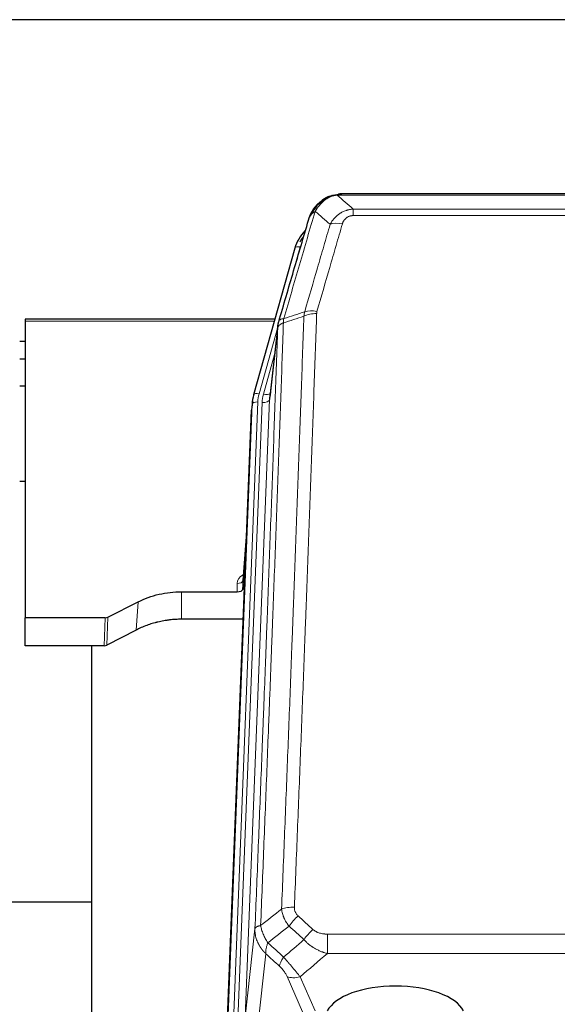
# Model space of a CAD drawing. Header units: inches. Extents: x 0 to 23760, y -13 to 16800.
# Tile 44 of 214: x 5528 to 5817, y 7838 to 8367. Entities that reach past the tile are written whole.
import ezdxf

# ---------------------------------------------------------------- set-up
doc = ezdxf.new("R2010")
doc.units = ezdxf.units.IN
doc.layers.add('254', color=7, linetype='Continuous', true_color=0xffffff)

msp = doc.modelspace()

# ---------------------------------------------------------------- linework, layer by layer
at = {"layer": '254', "color": 2, "linetype": 'Continuous', "lineweight": 25}
for p, q in [((6143.369, 8366.692), (5026.369, 8366.692)), ((5693.867, 8271.589), (5693.767, 8271.561)), ((5918.93, 8273.066), (5700.809, 8273.066)), ((5675.816, 8243.974), (5653.642, 8165.088)), ((5530.869, 8205.803), (5530.869, 8204.773)), ((5665.089, 8205.803), (5530.869, 8205.803)), ((5530.869, 8204.773), (5530.869, 8045.293)), ((5666.678, 8202.287), (5662.262, 8163.768)), ((5530.869, 8193.73), (5527.885, 8193.73)), ((5530.869, 8184.312), (5527.885, 8184.312)), ((5530.873, 8169.814), (5527.886, 8169.814)), ((5653.642, 8165.088), (5653.623, 8164.991)), ((5652.961, 8161.625), (5652.587, 8158.367)), ((5639.347, 7823.581), (5652.465, 8156.782)), ((5530.918, 8118.569), (5527.901, 8118.569)), ((5649.974, 8093.51), (5647.767, 8065.311)), ((5647.771, 8060.555), (5649.593, 8083.836)), ((5647.76, 8065.131), (5647.771, 8060.555)), ((5614.869, 8059.304), (5644.772, 8059.304)), ((5575.325, 8045.644), (5591.49, 8053.818)), ((5530.869, 8030.302), (5530.869, 8045.293)), ((5573.827, 8045.293), (5530.869, 8045.293)), ((5648.044, 8044.495), (5614.869, 8044.495)), ((5590.434, 8038.687), (5574.755, 8030.659)), ((5573.256, 8030.302), (5530.869, 8030.302)), ((5566.529, 8030.301), (5566.529, 7816.724)), ((5566.52, 7892.444), (5494.546, 7892.444))]:
    msp.add_line(p, q, dxfattribs=at)
at = {"layer": '254', "color": 110, "linetype": 'Continuous', "lineweight": 13}
for p, q in [((5693.767, 8271.561), (5693.698, 8271.404)), ((5921.272, 8272.403), (5698.467, 8272.403)), ((5707.198, 8264.935), (5912.541, 8264.935)), ((5707.198, 8264.935), (5707.198, 8261.402)), ((5912.541, 8261.402), (5707.198, 8261.402)), ((5678.704, 8244.547), (5673.978, 8227.736)), ((5664.802, 8204.773), (5530.869, 8204.773)), ((5666.603, 8201.495), (5656.53, 8165.661)), ((5666.549, 8200.775), (5662.172, 8162.594)), ((5664.903, 8186.807), (5658.877, 8165.369)), ((5639.728, 7827.018), (5652.839, 8160.04)), ((5655.833, 8161.26), (5642.722, 7828.238)), ((5645.114, 7829.074), (5658.18, 8160.968)), ((5662.172, 8162.594), (5649.106, 7830.701)), ((5652.839, 8160.04), (5652.465, 8156.782)), ((5649.967, 8093.319), (5647.76, 8065.131)), ((5614.869, 8059.304), (5614.869, 8044.495)), ((5644.772, 8059.304), (5644.762, 8063.72)), ((5591.49, 8053.818), (5590.434, 8038.687)), ((5573.256, 8030.302), (5573.827, 8045.293)), ((5575.325, 8045.644), (5574.755, 8030.659)), ((5649.106, 7830.701), (5654.353, 7878.107)), ((5693.283, 7875.306), (5693.283, 7864.875)), ((5693.283, 7875.306), (5926.455, 7875.306)), ((5660.168, 7864.755), (5654.943, 7817.555)), ((5926.455, 7864.875), (5693.283, 7864.875)), ((5679.907, 7833.574), (5671.595, 7852.505)), ((5678.656, 7852.355), (5686.714, 7834.003))]:
    msp.add_line(p, q, dxfattribs=at)
for centre, major_axis, ratio, start_param, end_param in [((5701.351, 8251.18), (-9.598, 2.808), 0.562843, 4.8755761, 5.6185342), ((5678.704, 8243.162), (-2.888, 0.812), 0.4480327, 4.837666, 6.2831701), ((5687.502, 8203.125), (9.994, -0.345), 0.559112, 1.5901207, 2.34753), ((5687.69, 8204.297), (9.604, -2.788), 0.5442898, 1.7274916, 2.473129), ((5656.53, 8164.276), (-2.888, 0.812), 0.4480327, 4.837666, 6.2831701), ((5679.851, 8160.51), (24.033, -0.038), 0.8858289, 2.8989744, 3.1081259), ((5682.198, 8160.217), (24.033, -0.038), 0.8858289, 2.8989744, 3.1081259), ((5658.877, 8167.216), (-3.851, 1.082), 0.4480327, 1.6960734, 2.8915811), ((5655.833, 8159.875), (-2.998, 0.118), 0.4614673, 4.7305545, 6.248991), ((5658.18, 8162.815), (-3.997, 0.157), 0.4614673, 1.5889619, 3.1073983), ((5650.765, 8063.72), (6.003, -0.046), 0.8757409, 2.0547277, 3.1504318), ((5644.762, 8065.175), (3, 0.007), 0.4848086, 4.7112485, 6.2484184), ((5675.544, 7885.398), (9.992, -0.404), 0.431453, 1.5882535, 2.3480729), ((5677.516, 7880.804), (-6.729, -7.397), 0.3051216, 4.388767, 5.1358022), ((5685.525, 7873.512), (6.736, 7.391), 0.3030979, 1.2497453, 1.9956357), ((5674.569, 7864.125), (6.719, 7.407), 0.3029797, 1.994528, 2.7400357), ((5678.656, 7858.527), (9.156, 4.02), 0.5833249, 3.617995, 4.4616661)]:
    msp.add_ellipse(centre, major_axis=major_axis, ratio=ratio, start_param=start_param, end_param=end_param, dxfattribs=at)
at = {"layer": '254', "color": 2, "linetype": 'Continuous', "lineweight": 25}
for centre, major_axis, ratio, start_param, end_param in [((5702.011, 8237.961), (27.014, -0.465), 0.8900028, 2.4723378, 2.912319), ((5702.283, 8235.997), (27.01, -0.107), 0.887218, 2.5291489, 2.6592621), ((5679.851, 8159.125), (27.027, -0.37), 0.8864308, 2.9096812, 3.1188327), ((5682.198, 8162.064), (-20.035, -0.399), 0.8846078, 6.0216334, 6.2307848), ((5644.772, 8060.598), (-3, 0), 0.4313147, 1.5706417, 3.1078116), ((5573.824, 8047.921), (3, -0.011), 0.8761328, 4.7166989, 5.239903), ((5573.255, 8032.965), (3, -0.007), 0.8874311, 4.7150805, 5.2382846), ((5729.869, 7830.032), (-37.64, 0), 0.4617486, 3.372107, 6.0525728)]:
    msp.add_ellipse(centre, major_axis=major_axis, ratio=ratio, start_param=start_param, end_param=end_param, dxfattribs=at)
for points, knots in [([(5688.655, 8267.678), (5688.841, 8267.873), (5689.03, 8268.063), (5689.802, 8268.806), (5690.412, 8269.323), (5691.681, 8270.261), (5692.341, 8270.682), (5693.242, 8271.175), (5693.47, 8271.292), (5693.698, 8271.404)], [0, 0, 0, 0, 0.125, 0.125, 0.5, 0.5, 0.875, 0.875, 1, 1, 1, 1]), ([(5693.698, 8271.404), (5694.156, 8271.627), (5694.62, 8271.827), (5696.49, 8272.528), (5697.927, 8272.834), (5699.337, 8272.923)], [0, 0, 0, 0, 0.25, 0.25, 1, 1, 1, 1]), ([(5693.867, 8271.589), (5694.445, 8271.84), (5695.033, 8272.059), (5695.714, 8272.273), (5695.801, 8272.3), (5695.889, 8272.326)], [0, 0, 0, 0, 0.8717446, 0.8717446, 1, 1, 1, 1]), ([(5701.009, 8273.063), (5700.994, 8273.064), (5700.966, 8273.064), (5700.925, 8273.065), (5700.884, 8273.065), (5700.845, 8273.066), (5700.806, 8273.066), (5700.769, 8273.066), (5700.732, 8273.065), (5700.697, 8273.065), (5700.663, 8273.064), (5700.63, 8273.064), (5700.598, 8273.063), (5700.567, 8273.062), (5700.537, 8273.061), (5700.508, 8273.06), (5700.48, 8273.059), (5700.453, 8273.058), (5700.427, 8273.057), (5700.403, 8273.056), (5700.379, 8273.055), (5700.356, 8273.054), (5700.335, 8273.053), (5700.314, 8273.051), (5700.295, 8273.05), (5700.276, 8273.049), (5700.259, 8273.048), (5700.243, 8273.047), (5700.227, 8273.046), (5700.213, 8273.045), (5700.2, 8273.044), (5700.188, 8273.043), (5700.177, 8273.042), (5700.167, 8273.042), (5700.158, 8273.041), (5700.15, 8273.04), (5700.144, 8273.04), (5700.138, 8273.039), (5700.133, 8273.039), (5700.121, 8273.038), (5700.1, 8273.036), (5700.071, 8273.034), (5700.042, 8273.031), (5700.014, 8273.028), (5699.986, 8273.025), (5699.958, 8273.023), (5699.931, 8273.02), (5699.904, 8273.017), (5699.878, 8273.014), (5699.851, 8273.01), (5699.825, 8273.007), (5699.8, 8273.004), (5699.774, 8273.001), (5699.749, 8272.997), (5699.725, 8272.994), (5699.7, 8272.99), (5699.676, 8272.987), (5699.653, 8272.983), (5699.629, 8272.979), (5699.606, 8272.975), (5699.584, 8272.972), (5699.561, 8272.968), (5699.539, 8272.964), (5699.518, 8272.96), (5699.496, 8272.956), (5699.475, 8272.952), (5699.455, 8272.948), (5699.434, 8272.944), (5699.414, 8272.94), (5699.394, 8272.936), (5699.375, 8272.932), (5699.356, 8272.928), (5699.344, 8272.925), (5699.337, 8272.923)], [0, 0, 0, 0, 0.0247661, 0.0489206, 0.0724636, 0.0953949, 0.1177147, 0.1394229, 0.1605195, 0.1810045, 0.2008779, 0.2201398, 0.23879, 0.2568287, 0.2742558, 0.2910713, 0.3072753, 0.3228676, 0.3378484, 0.3522176, 0.3659752, 0.3791212, 0.3916556, 0.4035785, 0.4148897, 0.4255894, 0.4356775, 0.445154, 0.454019, 0.4622723, 0.4699141, 0.4769443, 0.4833629, 0.48917, 0.4943654, 0.4989493, 0.5029216, 0.5062824, 0.5090316, 0.5111692, 0.5284651, 0.5456049, 0.5625886, 0.5794163, 0.5960881, 0.612604, 0.6289642, 0.6451687, 0.6612176, 0.6771111, 0.6928491, 0.7084319, 0.7238594, 0.7391318, 0.7542492, 0.7692118, 0.7840195, 0.7986726, 0.8131712, 0.8275153, 0.8417051, 0.8557408, 0.8696224, 0.8833501, 0.8969241, 0.9103445, 0.9236114, 0.936725, 0.9496856, 0.9624932, 0.975148, 0.9876502, 1, 1, 1, 1]), ([(5683.147, 8258.995), (5683.153, 8259.017), (5683.165, 8259.061), (5683.183, 8259.127), (5683.201, 8259.193), (5683.22, 8259.258), (5683.238, 8259.323), (5683.257, 8259.388), (5683.276, 8259.452), (5683.295, 8259.516), (5683.315, 8259.58), (5683.334, 8259.644), (5683.354, 8259.707), (5683.373, 8259.77), (5683.393, 8259.833), (5683.413, 8259.895), (5683.434, 8259.957), (5683.454, 8260.019), (5683.475, 8260.081), (5683.495, 8260.142), (5683.516, 8260.203), (5683.537, 8260.264), (5683.558, 8260.325), (5683.579, 8260.385), (5683.601, 8260.445), (5683.622, 8260.504), (5683.644, 8260.563), (5683.665, 8260.622), (5683.687, 8260.681), (5683.709, 8260.74), (5683.731, 8260.798), (5683.754, 8260.856), (5683.776, 8260.913), (5683.798, 8260.971), (5683.821, 8261.028), (5683.844, 8261.084), (5683.866, 8261.141), (5683.889, 8261.197), (5683.912, 8261.253), (5683.935, 8261.308), (5683.958, 8261.364), (5683.981, 8261.419), (5684.005, 8261.474), (5684.028, 8261.528), (5684.052, 8261.582), (5684.075, 8261.636), (5684.099, 8261.69), (5684.122, 8261.743), (5684.146, 8261.796), (5684.17, 8261.849), (5684.194, 8261.901), (5684.218, 8261.954), (5684.242, 8262.005), (5684.266, 8262.057), (5684.29, 8262.108), (5684.315, 8262.16), (5684.339, 8262.21), (5684.363, 8262.261), (5684.388, 8262.311), (5684.412, 8262.361), (5684.437, 8262.411), (5684.461, 8262.46), (5684.486, 8262.509), (5684.51, 8262.558), (5684.535, 8262.607), (5684.56, 8262.655), (5684.585, 8262.703), (5684.609, 8262.751), (5684.634, 8262.799), (5684.659, 8262.846), (5684.684, 8262.893), (5684.709, 8262.939), (5684.734, 8262.986), (5684.759, 8263.032), (5684.784, 8263.078), (5684.809, 8263.123), (5684.834, 8263.169), (5684.859, 8263.214), (5684.884, 8263.259), (5684.909, 8263.303), (5684.934, 8263.347), (5684.959, 8263.391), (5684.984, 8263.435), (5685.009, 8263.479), (5685.034, 8263.522), (5685.059, 8263.565), (5685.084, 8263.607), (5685.109, 8263.65), (5685.135, 8263.692), (5685.16, 8263.734), (5685.185, 8263.775), (5685.21, 8263.817), (5685.235, 8263.858), (5685.26, 8263.899), (5685.285, 8263.939), (5685.31, 8263.98), (5685.335, 8264.02), (5685.36, 8264.06), (5685.385, 8264.099), (5685.409, 8264.138), (5685.434, 8264.177), (5685.459, 8264.216), (5685.484, 8264.255), (5685.509, 8264.293), (5685.534, 8264.331), (5685.558, 8264.369), (5685.583, 8264.406), (5685.608, 8264.444), (5685.632, 8264.481), (5685.657, 8264.517), (5685.681, 8264.554), (5685.706, 8264.59), (5685.73, 8264.626), (5685.755, 8264.662), (5685.779, 8264.698), (5685.803, 8264.733), (5685.828, 8264.768), (5685.852, 8264.803), (5685.876, 8264.837), (5685.9, 8264.872), (5685.924, 8264.906), (5685.948, 8264.94), (5685.972, 8264.973), (5685.996, 8265.007), (5686.02, 8265.04), (5686.043, 8265.073), (5686.067, 8265.105), (5686.091, 8265.138), (5686.114, 8265.17), (5686.138, 8265.202), (5686.161, 8265.233), (5686.184, 8265.265), (5686.208, 8265.296), (5686.231, 8265.327), (5686.254, 8265.358), (5686.277, 8265.388), (5686.3, 8265.419), (5686.323, 8265.449), (5686.345, 8265.479), (5686.368, 8265.508), (5686.391, 8265.538), (5686.413, 8265.567), (5686.436, 8265.596), (5686.458, 8265.624), (5686.48, 8265.653), (5686.503, 8265.681), (5686.525, 8265.709), (5686.547, 8265.737), (5686.569, 8265.765), (5686.591, 8265.792), (5686.612, 8265.819), (5686.634, 8265.846), (5686.656, 8265.873), (5686.677, 8265.899), (5686.698, 8265.925), (5686.72, 8265.951), (5686.741, 8265.977), (5686.762, 8266.003), (5686.783, 8266.028), (5686.804, 8266.053), (5686.824, 8266.078), (5686.845, 8266.103), (5686.866, 8266.128), (5686.886, 8266.152), (5686.906, 8266.176), (5686.927, 8266.2), (5686.947, 8266.224), (5686.967, 8266.247), (5686.987, 8266.271), (5687.006, 8266.294), (5687.026, 8266.316), (5687.046, 8266.339), (5687.065, 8266.361), (5687.084, 8266.384), (5687.103, 8266.406), (5687.122, 8266.428), (5687.141, 8266.449), (5687.16, 8266.471), (5687.173, 8266.485), (5687.179, 8266.492)], [0, 0, 0, 0, 0.0080212, 0.0160154, 0.0239827, 0.0319231, 0.0398365, 0.0477229, 0.0555824, 0.0634149, 0.0712205, 0.0789992, 0.0867509, 0.0944756, 0.1021734, 0.1098443, 0.1174881, 0.1251051, 0.1326951, 0.1402581, 0.1477942, 0.1553034, 0.1627856, 0.1702408, 0.1776691, 0.1850704, 0.1924448, 0.1997923, 0.2071128, 0.2144063, 0.2216729, 0.2289126, 0.2361253, 0.243311, 0.2504698, 0.2576016, 0.2647065, 0.2717845, 0.2788355, 0.2858595, 0.2928566, 0.2998268, 0.30677, 0.3136862, 0.3205755, 0.3274379, 0.3342733, 0.3410817, 0.3478632, 0.3546178, 0.3613454, 0.3680461, 0.3747198, 0.3813665, 0.3879863, 0.3945792, 0.4011451, 0.4076841, 0.4141961, 0.4206811, 0.4271393, 0.4335704, 0.4399746, 0.4463519, 0.4527022, 0.4590256, 0.465322, 0.4715915, 0.477834, 0.4840496, 0.4902382, 0.4963999, 0.5025346, 0.5086424, 0.5147232, 0.5207771, 0.526804, 0.532804, 0.5387771, 0.5447232, 0.5506423, 0.5565345, 0.5623997, 0.568238, 0.5740494, 0.5798338, 0.5855912, 0.5913217, 0.5970253, 0.6027019, 0.6083515, 0.6139742, 0.61957, 0.6251388, 0.6306807, 0.6361956, 0.6416836, 0.6471446, 0.6525787, 0.6579858, 0.663366, 0.6687192, 0.6740455, 0.6793448, 0.6846172, 0.6898627, 0.6950812, 0.7002727, 0.7054373, 0.710575, 0.7156857, 0.7207694, 0.7258262, 0.7308561, 0.735859, 0.740835, 0.745784, 0.7507061, 0.7556012, 0.7604694, 0.7653107, 0.7701249, 0.7749123, 0.7796727, 0.7844061, 0.7891127, 0.7937922, 0.7984448, 0.8030705, 0.8076692, 0.812241, 0.8167858, 0.8213037, 0.8257947, 0.8302587, 0.8346957, 0.8391058, 0.843489, 0.8478452, 0.8521745, 0.8564768, 0.8607522, 0.8650006, 0.8692221, 0.8734166, 0.8775842, 0.8817249, 0.8858386, 0.8899254, 0.8939852, 0.8980181, 0.902024, 0.906003, 0.909955, 0.9138802, 0.9177783, 0.9216495, 0.9254938, 0.9293111, 0.9331015, 0.936865, 0.9406015, 0.944311, 0.9479937, 0.9516493, 0.9552781, 0.9588799, 0.9624547, 0.9660026, 0.9695236, 0.9730176, 0.9764847, 0.9799249, 0.9833381, 0.9867243, 0.9900837, 0.993416, 0.9967215, 1, 1, 1, 1]), ([(5683.786, 8260.769), (5684.399, 8262.509), (5685.295, 8264.198), (5686.824, 8266.233), (5687.234, 8266.724), (5687.669, 8267.194)], [0, 0, 0, 0, 0.75, 0.75, 1, 1, 1, 1]), ([(5687.29, 8266.723), (5687.346, 8266.826), (5687.415, 8266.929), (5687.551, 8267.084), (5687.607, 8267.14), (5687.669, 8267.194)], [0, 0, 0, 0, 0.6295096, 0.6295096, 1, 1, 1, 1]), ([(5687.669, 8267.194), (5687.887, 8267.428), (5688.11, 8267.657), (5688.984, 8268.507), (5689.674, 8269.088), (5690.401, 8269.614)], [0, 0, 0, 0, 0.2626999, 0.2626999, 1, 1, 1, 1]), ([(5683.147, 8258.995), (5683.232, 8259.456), (5683.374, 8259.906), (5683.637, 8260.485), (5683.709, 8260.628), (5683.786, 8260.769)], [0, 0, 0, 0, 0.75, 0.75, 1, 1, 1, 1]), ([(5667.105, 8204.226), (5669.791, 8213.437), (5672.47, 8222.606), (5676.481, 8236.299), (5677.817, 8240.853), (5680.484, 8249.94), (5681.817, 8254.473), (5683.147, 8258.995)], [0, 0, 0, 0, 0.5, 0.5, 0.75, 0.75, 1, 1, 1, 1]), ([(5666.549, 8200.775), (5666.549, 8200.786), (5666.55, 8200.825), (5666.554, 8200.911), (5666.561, 8201.051), (5666.572, 8201.244), (5666.591, 8201.49), (5666.62, 8201.789), (5666.661, 8202.14), (5666.705, 8202.441), (5666.744, 8202.672), (5666.769, 8202.815), (5666.795, 8202.954), (5666.822, 8203.089), (5666.85, 8203.22), (5666.877, 8203.347), (5666.906, 8203.471), (5666.934, 8203.59), (5666.962, 8203.706), (5666.991, 8203.817), (5667.02, 8203.925), (5667.048, 8204.029), (5667.076, 8204.128), (5667.095, 8204.194), (5667.105, 8204.226)], [0, 0, 0, 0, 0.0092499, 0.0337179, 0.073404, 0.128308, 0.1984299, 0.2837694, 0.3843264, 0.5001005, 0.5424888, 0.5838484, 0.6241794, 0.6634821, 0.7017567, 0.7390032, 0.7752221, 0.8104134, 0.8445775, 0.8777146, 0.909825, 0.9409091, 0.9709673, 1, 1, 1, 1]), ([(5591.49, 8053.818), (5595.023, 8055.605), (5598.825, 8056.984), (5606.708, 8058.834), (5610.788, 8059.304), (5614.869, 8059.304)], [0, 0, 0, 0, 0.5, 0.5, 1, 1, 1, 1]), ([(5614.869, 8044.495), (5613.799, 8044.495), (5611.664, 8044.432), (5609.539, 8044.246), (5608.213, 8044.091), (5607.948, 8044.058), (5607.419, 8043.988), (5606.628, 8043.878), (5605.84, 8043.75), (5604.269, 8043.473), (5603.229, 8043.258), (5602.067, 8042.981), (5601.938, 8042.95), (5601.681, 8042.886), (5601.295, 8042.79), (5600.399, 8042.555), (5599.639, 8042.338), (5598.129, 8041.882), (5596.142, 8041.218), (5594.208, 8040.441), (5592.3, 8039.607), (5591.36, 8039.161), (5590.434, 8038.687)], [0, 0, 0, 0, 0.125, 0.25, 0.25, 0.28125, 0.28125, 0.3125, 0.375, 0.375, 0.5, 0.5, 0.515625, 0.515625, 0.53125, 0.5625, 0.625, 0.625, 0.75, 0.875, 0.875, 1, 1, 1, 1])]:
    msp.add_open_spline(points, degree=3, knots=knots, dxfattribs=at)
at = {"layer": '254', "color": 110, "linetype": 'Continuous', "lineweight": 13}
for points, knots in [([(5689.879, 8267.891), (5690.029, 8268.049), (5690.18, 8268.204), (5690.795, 8268.813), (5691.274, 8269.241), (5692.268, 8270.028), (5692.783, 8270.386), (5693.49, 8270.811), (5693.668, 8270.913), (5693.849, 8271.01)], [0, 0, 0, 0, 0.125, 0.125, 0.5, 0.5, 0.875, 0.875, 1, 1, 1, 1]), ([(5693.698, 8271.404), (5693.697, 8271.374), (5693.698, 8271.342), (5693.712, 8271.256), (5693.728, 8271.201), (5693.776, 8271.097), (5693.808, 8271.048), (5693.849, 8271.01)], [0, 0, 0, 0, 0.25, 0.25, 0.625, 0.625, 1, 1, 1, 1]), ([(5693.849, 8271.01), (5694.209, 8271.204), (5694.576, 8271.381), (5696.07, 8272.007), (5697.246, 8272.301), (5698.467, 8272.403)], [0, 0, 0, 0, 0.25, 0.25, 1, 1, 1, 1]), ([(5699.337, 8272.923), (5699.329, 8272.921), (5699.313, 8272.918), (5699.29, 8272.912), (5699.266, 8272.907), (5699.243, 8272.901), (5699.221, 8272.895), (5699.199, 8272.889), (5699.177, 8272.883), (5699.155, 8272.877), (5699.134, 8272.871), (5699.113, 8272.864), (5699.092, 8272.858), (5699.072, 8272.851), (5699.052, 8272.845), (5699.032, 8272.838), (5699.013, 8272.832), (5698.994, 8272.825), (5698.975, 8272.818), (5698.957, 8272.811), (5698.939, 8272.804), (5698.921, 8272.797), (5698.904, 8272.79), (5698.887, 8272.782), (5698.87, 8272.775), (5698.854, 8272.768), (5698.838, 8272.76), (5698.822, 8272.753), (5698.807, 8272.745), (5698.792, 8272.738), (5698.777, 8272.73), (5698.763, 8272.722), (5698.749, 8272.714), (5698.735, 8272.706), (5698.722, 8272.698), (5698.708, 8272.69), (5698.696, 8272.682), (5698.683, 8272.674), (5698.671, 8272.666), (5698.66, 8272.657), (5698.648, 8272.649), (5698.637, 8272.641), (5698.627, 8272.632), (5698.616, 8272.624), (5698.606, 8272.615), (5698.596, 8272.606), (5698.587, 8272.598), (5698.578, 8272.589), (5698.569, 8272.58), (5698.561, 8272.571), (5698.553, 8272.562), (5698.545, 8272.553), (5698.538, 8272.544), (5698.531, 8272.535), (5698.524, 8272.526), (5698.517, 8272.517), (5698.511, 8272.508), (5698.506, 8272.498), (5698.5, 8272.489), (5698.495, 8272.48), (5698.49, 8272.47), (5698.486, 8272.461), (5698.482, 8272.451), (5698.478, 8272.442), (5698.475, 8272.432), (5698.472, 8272.422), (5698.469, 8272.413), (5698.467, 8272.406), (5698.467, 8272.403)], [0, 0, 0, 0, 0.0185022, 0.0368847, 0.0551481, 0.073293, 0.0913199, 0.1092294, 0.1270222, 0.1446988, 0.1622598, 0.1797059, 0.1970378, 0.2142561, 0.2313614, 0.2483544, 0.265236, 0.2820066, 0.2986672, 0.3152184, 0.331661, 0.3479958, 0.3642235, 0.380345, 0.3963611, 0.4122725, 0.4280803, 0.4437851, 0.459388, 0.4748898, 0.4902915, 0.5055939, 0.5207981, 0.535905, 0.5509156, 0.565831, 0.5806521, 0.5953801, 0.6100159, 0.6245607, 0.6390157, 0.6533819, 0.6676604, 0.6818526, 0.6959596, 0.7099825, 0.7239227, 0.7377815, 0.75156, 0.7652597, 0.7788818, 0.7924277, 0.8058989, 0.8192966, 0.8326224, 0.8458776, 0.8590638, 0.8721825, 0.8852351, 0.8982233, 0.9111485, 0.9240124, 0.9368166, 0.9495628, 0.9622525, 0.9748874, 0.9874694, 1, 1, 1, 1]), ([(5684.997, 8262.353), (5685.695, 8263.806), (5686.566, 8265.2), (5687.927, 8266.883), (5688.284, 8267.289), (5688.655, 8267.678)], [0, 0, 0, 0, 0.75, 0.75, 1, 1, 1, 1]), ([(5686.704, 8263.684), (5687.397, 8264.799), (5688.163, 8265.897), (5689.29, 8267.247), (5689.58, 8267.575), (5689.879, 8267.891)], [0, 0, 0, 0, 0.75, 0.75, 1, 1, 1, 1]), ([(5687.669, 8267.194), (5687.7, 8267.22), (5687.732, 8267.246), (5687.867, 8267.348), (5687.98, 8267.418), (5688.229, 8267.54), (5688.365, 8267.592), (5688.557, 8267.651), (5688.606, 8267.665), (5688.655, 8267.678)], [0, 0, 0, 0, 0.125, 0.125, 0.5, 0.5, 0.875, 0.875, 1, 1, 1, 1]), ([(5688.655, 8267.678), (5688.754, 8267.705), (5688.855, 8267.728), (5689.112, 8267.778), (5689.269, 8267.802), (5689.58, 8267.846), (5689.733, 8267.867), (5689.879, 8267.891)], [0, 0, 0, 0, 0.25, 0.25, 0.625, 0.625, 1, 1, 1, 1]), ([(5694.771, 8256.722), (5695.069, 8257.289), (5695.395, 8257.837), (5696.108, 8258.888), (5696.494, 8259.392), (5697.123, 8260.115), (5697.395, 8260.409), (5697.68, 8260.693), (5697.795, 8260.806), (5697.853, 8260.862), (5698.029, 8261.029), (5698.147, 8261.138), (5698.75, 8261.674), (5699.259, 8262.071), (5699.931, 8262.525), (5700.067, 8262.614), (5700.274, 8262.744), (5700.344, 8262.787), (5700.483, 8262.871), (5700.554, 8262.913), (5700.906, 8263.118), (5701.193, 8263.272), (5702.069, 8263.705), (5702.674, 8263.955), (5703.377, 8264.192), (5703.456, 8264.218), (5703.613, 8264.268), (5703.693, 8264.293), (5703.931, 8264.364), (5704.09, 8264.409), (5704.57, 8264.536), (5704.892, 8264.61), (5705.867, 8264.802), (5706.528, 8264.889), (5707.198, 8264.935)], [0, 0, 0, 0, 0.125, 0.125, 0.25, 0.25, 0.3125, 0.328125, 0.328125, 0.34375, 0.34375, 0.375, 0.375, 0.5, 0.5, 0.53125, 0.53125, 0.546875, 0.546875, 0.5625, 0.5625, 0.625, 0.625, 0.75, 0.75, 0.765625, 0.765625, 0.78125, 0.78125, 0.8125, 0.8125, 0.875, 0.875, 1, 1, 1, 1]), ([(5686.704, 8263.684), (5685.306, 8258.929), (5683.907, 8254.163), (5681.104, 8244.607), (5679.701, 8239.818), (5675.488, 8225.415), (5672.672, 8215.767), (5669.85, 8206.074)], [0, 0, 0, 0, 0.25, 0.25, 0.5, 0.5, 1, 1, 1, 1]), ([(5683.786, 8260.769), (5683.825, 8260.84), (5683.866, 8260.91), (5684.033, 8261.187), (5684.172, 8261.391), (5684.476, 8261.788), (5684.64, 8261.981), (5684.875, 8262.231), (5684.935, 8262.292), (5684.997, 8262.353)], [0, 0, 0, 0, 0.125, 0.125, 0.5, 0.5, 0.875, 0.875, 1, 1, 1, 1]), ([(5684.997, 8262.353), (5685.12, 8262.476), (5685.248, 8262.595), (5685.58, 8262.887), (5685.791, 8263.056), (5686.232, 8263.38), (5686.463, 8263.535), (5686.704, 8263.684)], [0, 0, 0, 0, 0.25, 0.25, 0.625, 0.625, 1, 1, 1, 1]), ([(5701.351, 8256.966), (5701.372, 8257.039), (5701.394, 8257.111), (5701.44, 8257.254), (5701.464, 8257.325), (5701.54, 8257.539), (5701.594, 8257.679), (5701.712, 8257.958), (5701.776, 8258.095), (5701.912, 8258.367), (5701.985, 8258.501), (5702.143, 8258.765), (5702.227, 8258.895), (5702.362, 8259.087), (5702.409, 8259.151), (5702.505, 8259.277), (5702.555, 8259.339), (5702.709, 8259.523), (5702.817, 8259.642), (5703.045, 8259.871), (5703.164, 8259.982), (5703.354, 8260.141), (5703.451, 8260.218), (5703.552, 8260.293), (5703.62, 8260.343), (5703.655, 8260.367), (5703.829, 8260.487), (5703.974, 8260.577), (5704.421, 8260.825), (5704.737, 8260.964), (5705.158, 8261.104), (5705.243, 8261.13), (5705.416, 8261.179), (5705.503, 8261.202), (5705.764, 8261.263), (5705.94, 8261.297), (5706.295, 8261.35), (5706.474, 8261.37), (5706.834, 8261.396), (5707.015, 8261.402), (5707.198, 8261.402)], [0, 0, 0, 0, 0.03125, 0.03125, 0.0625, 0.0625, 0.125, 0.125, 0.1875, 0.1875, 0.25, 0.25, 0.3125, 0.3125, 0.34375, 0.34375, 0.375, 0.375, 0.4375, 0.4375, 0.5, 0.5, 0.53125, 0.546875, 0.546875, 0.5625, 0.5625, 0.625, 0.625, 0.75, 0.75, 0.78125, 0.78125, 0.8125, 0.8125, 0.875, 0.875, 0.9375, 0.9375, 1, 1, 1, 1]), ([(5681.093, 8209.725), (5683.382, 8217.618), (5685.666, 8225.481), (5689.085, 8237.23), (5690.224, 8241.139), (5692.499, 8248.942), (5693.636, 8252.836), (5694.771, 8256.722)], [0, 0, 0, 0, 0.5, 0.5, 0.75, 0.75, 1, 1, 1, 1]), ([(5701.351, 8256.966), (5700.217, 8253.074), (5699.082, 8249.174), (5696.809, 8241.359), (5695.672, 8237.444), (5692.257, 8225.676), (5689.975, 8217.801), (5687.69, 8209.895)], [0, 0, 0, 0, 0.25, 0.25, 0.5, 0.5, 1, 1, 1, 1]), ([(5668.661, 7888.754), (5669.219, 7902.567), (5670.321, 7930.063), (5671.931, 7970.914), (5672.974, 7997.889), (5673.746, 8018.021), (5674.129, 8028.063), (5674.508, 8038.069), (5674.759, 8044.731), (5674.885, 8048.057), (5675.509, 8064.672), (5676.001, 8077.892), (5676.727, 8097.616), (5676.967, 8104.172), (5677.444, 8117.246), (5677.68, 8123.764), (5678.383, 8143.262), (5679.305, 8169.109), (5680.196, 8194.655), (5680.635, 8207.352)], [0, 0, 0, 0, 0.125, 0.25, 0.375, 0.375, 0.4375, 0.46875, 0.46875, 0.5, 0.5, 0.625, 0.625, 0.6875, 0.6875, 0.75, 0.75, 0.875, 1, 1, 1, 1]), ([(5687.502, 8208.718), (5687.065, 8196.005), (5686.174, 8170.427), (5685.254, 8144.547), (5684.552, 8125.024), (5684.316, 8118.498), (5683.84, 8105.407), (5683.6, 8098.843), (5682.875, 8079.093), (5682.383, 8065.856), (5681.76, 8049.221), (5681.635, 8045.89), (5681.383, 8039.219), (5681.005, 8029.201), (5680.623, 8019.146), (5679.852, 7998.988), (5678.81, 7971.98), (5677.202, 7931.076), (5676.101, 7903.546), (5675.544, 7889.715)], [0, 0, 0, 0, 0.125, 0.25, 0.25, 0.3125, 0.3125, 0.375, 0.375, 0.5, 0.5, 0.53125, 0.53125, 0.5625, 0.625, 0.625, 0.75, 0.875, 1, 1, 1, 1]), ([(5687.502, 8208.718), (5687.509, 8208.917), (5687.528, 8209.115), (5687.59, 8209.507), (5687.634, 8209.702), (5687.69, 8209.895)], [0, 0, 0, 0, 0.5, 0.5, 1, 1, 1, 1]), ([(5669.638, 8203.783), (5669.582, 8202.171), (5669.526, 8200.558), (5669.414, 8197.329), (5669.246, 8192.482), (5668.85, 8181.147), (5668.507, 8171.387), (5667.813, 8151.811), (5666.873, 8125.555), (5665.415, 8085.71), (5664.41, 8058.839), (5663.836, 8043.638), (5663.773, 8041.947), (5663.645, 8038.565), (5663.452, 8033.487), (5663.001, 8021.617), (5662.609, 8011.402), (5662.281, 8002.868), (5662.215, 8001.16), (5662.083, 7997.742), (5661.885, 7992.612), (5661.419, 7980.62), (5661.017, 7970.303), (5660.205, 7949.622), (5659.108, 7921.913), (5657.98, 7893.94), (5657.409, 7879.887)], [0, 0, 0, 0, 0.015625, 0.015625, 0.03125, 0.0625, 0.125, 0.125, 0.25, 0.375, 0.5, 0.5, 0.515625, 0.515625, 0.53125, 0.5625, 0.625, 0.625, 0.640625, 0.640625, 0.65625, 0.6875, 0.75, 0.75, 0.875, 1, 1, 1, 1]), ([(5669.638, 8203.783), (5669.625, 8203.779), (5669.6, 8203.769), (5669.562, 8203.755), (5669.524, 8203.74), (5669.486, 8203.725), (5669.447, 8203.71), (5669.409, 8203.695), (5669.37, 8203.679), (5669.332, 8203.663), (5669.293, 8203.647), (5669.254, 8203.63), (5669.215, 8203.613), (5669.176, 8203.596), (5669.137, 8203.579), (5669.098, 8203.561), (5669.059, 8203.543), (5669.02, 8203.525), (5668.981, 8203.506), (5668.942, 8203.488), (5668.903, 8203.469), (5668.863, 8203.449), (5668.824, 8203.429), (5668.785, 8203.409), (5668.746, 8203.389), (5668.706, 8203.368), (5668.667, 8203.348), (5668.628, 8203.326), (5668.589, 8203.305), (5668.55, 8203.283), (5668.511, 8203.261), (5668.472, 8203.238), (5668.434, 8203.215), (5668.395, 8203.192), (5668.356, 8203.169), (5668.318, 8203.145), (5668.279, 8203.121), (5668.241, 8203.096), (5668.203, 8203.072), (5668.165, 8203.046), (5668.127, 8203.021), (5668.09, 8202.995), (5668.052, 8202.969), (5668.015, 8202.943), (5667.978, 8202.916), (5667.941, 8202.889), (5667.904, 8202.861), (5667.868, 8202.833), (5667.831, 8202.805), (5667.795, 8202.777), (5667.76, 8202.748), (5667.724, 8202.719), (5667.689, 8202.689), (5667.654, 8202.659), (5667.62, 8202.629), (5667.585, 8202.598), (5667.551, 8202.567), (5667.518, 8202.536), (5667.485, 8202.504), (5667.449, 8202.47), (5667.412, 8202.433), (5667.374, 8202.394), (5667.337, 8202.354), (5667.3, 8202.314), (5667.264, 8202.275), (5667.229, 8202.234), (5667.195, 8202.194), (5667.161, 8202.153), (5667.129, 8202.113), (5667.097, 8202.072), (5667.066, 8202.03), (5667.036, 8201.989), (5667.007, 8201.948), (5666.979, 8201.906), (5666.951, 8201.864), (5666.924, 8201.822), (5666.899, 8201.78), (5666.874, 8201.737), (5666.85, 8201.695), (5666.827, 8201.652), (5666.804, 8201.609), (5666.783, 8201.566), (5666.762, 8201.523), (5666.743, 8201.48), (5666.724, 8201.437), (5666.706, 8201.393), (5666.689, 8201.35), (5666.673, 8201.306), (5666.658, 8201.262), (5666.643, 8201.218), (5666.63, 8201.174), (5666.617, 8201.13), (5666.605, 8201.086), (5666.595, 8201.042), (5666.585, 8200.998), (5666.576, 8200.953), (5666.567, 8200.909), (5666.56, 8200.864), (5666.554, 8200.82), (5666.55, 8200.79), (5666.549, 8200.775)], [0, 0, 0, 0, 0.0069372, 0.0139334, 0.0209887, 0.028103, 0.0352764, 0.0425088, 0.0498003, 0.0571509, 0.0645605, 0.0720292, 0.0795569, 0.0871437, 0.0947896, 0.1024945, 0.1102584, 0.1180815, 0.1259636, 0.1339048, 0.141905, 0.1499643, 0.1580827, 0.1662601, 0.1744966, 0.1827922, 0.1911468, 0.1995605, 0.2080333, 0.2165651, 0.225156, 0.233806, 0.2425151, 0.2512832, 0.2601104, 0.2689967, 0.277942, 0.2869465, 0.29601, 0.3051325, 0.3143142, 0.3235549, 0.3328547, 0.3422136, 0.3516315, 0.3611085, 0.3706446, 0.3802398, 0.3898941, 0.3996074, 0.4093798, 0.4192113, 0.4291019, 0.4390515, 0.4490602, 0.459128, 0.4692549, 0.4794409, 0.4896859, 0.4999901, 0.5124905, 0.524991, 0.5374914, 0.5499918, 0.5624922, 0.5749926, 0.587493, 0.5999934, 0.6124937, 0.6249941, 0.6374944, 0.6499948, 0.6624951, 0.6749954, 0.6874957, 0.699996, 0.7124963, 0.7249966, 0.7374968, 0.7499971, 0.7624973, 0.7749976, 0.7874978, 0.799998, 0.8124982, 0.8249984, 0.8374986, 0.8499988, 0.8624989, 0.8749991, 0.8874992, 0.8999993, 0.9124995, 0.9249996, 0.9374997, 0.9499998, 0.9624998, 0.9749999, 0.9875, 1, 1, 1, 1]), ([(5669.85, 8206.074), (5669.441, 8206.04), (5669.068, 8205.97), (5668.41, 8205.766), (5668.125, 8205.632), (5667.653, 8205.31), (5667.467, 8205.122), (5667.204, 8204.703), (5667.126, 8204.472), (5667.105, 8204.226)], [0, 0, 0, 0, 0.25, 0.25, 0.5, 0.5, 0.75, 0.75, 1, 1, 1, 1]), ([(5669.638, 8203.783), (5669.659, 8204.185), (5669.674, 8204.571), (5669.732, 8205.33), (5669.775, 8205.702), (5669.85, 8206.074)], [0, 0, 0, 0, 0.5, 0.5, 1, 1, 1, 1]), ([(5654.353, 7878.107), (5654.923, 7892.107), (5656.048, 7919.974), (5657.142, 7947.578), (5657.951, 7968.182), (5658.353, 7978.459), (5658.817, 7990.406), (5659.014, 7995.516), (5659.146, 7998.922), (5659.212, 8000.623), (5659.539, 8009.125), (5659.93, 8019.301), (5660.38, 8031.127), (5660.572, 8036.185), (5660.7, 8039.555), (5660.763, 8041.239), (5661.336, 8056.382), (5662.337, 8083.151), (5663.792, 8122.844), (5665.198, 8162.078), (5666.104, 8187.927), (5666.549, 8200.775)], [0, 0, 0, 0, 0.125, 0.25, 0.25, 0.3125, 0.34375, 0.359375, 0.359375, 0.375, 0.375, 0.4375, 0.46875, 0.484375, 0.484375, 0.5, 0.5, 0.625, 0.75, 0.875, 1, 1, 1, 1]), ([(5677.516, 7885.103), (5677.349, 7885.255), (5677.192, 7885.414), (5677.005, 7885.621), (5676.969, 7885.663), (5676.897, 7885.748), (5676.861, 7885.791), (5676.757, 7885.92), (5676.69, 7886.008), (5676.497, 7886.274), (5676.263, 7886.639), (5676.072, 7887.024), (5675.946, 7887.32), (5675.907, 7887.42), (5675.853, 7887.572), (5675.835, 7887.624), (5675.802, 7887.726), (5675.786, 7887.777), (5675.71, 7888.034), (5675.662, 7888.242), (5675.589, 7888.658), (5675.565, 7888.868), (5675.538, 7889.29), (5675.535, 7889.502), (5675.544, 7889.715)], [0, 0, 0, 0, 0.125, 0.125, 0.15625, 0.15625, 0.1875, 0.1875, 0.25, 0.25, 0.375, 0.5, 0.5, 0.5625, 0.5625, 0.59375, 0.59375, 0.625, 0.625, 0.75, 0.75, 0.875, 0.875, 1, 1, 1, 1]), ([(5672.693, 7879.637), (5672.403, 7879.981), (5672.126, 7880.332), (5671.797, 7880.78), (5671.732, 7880.87), (5671.604, 7881.05), (5671.541, 7881.141), (5671.354, 7881.415), (5671.234, 7881.598), (5670.884, 7882.151), (5670.45, 7882.897), (5670.077, 7883.661), (5669.821, 7884.24), (5669.74, 7884.434), (5669.624, 7884.727), (5669.586, 7884.825), (5669.513, 7885.021), (5669.477, 7885.119), (5669.305, 7885.609), (5669.184, 7886.002), (5668.977, 7886.788), (5668.803, 7887.574), (5668.697, 7888.361), (5668.661, 7888.754)], [0, 0, 0, 0, 0.125, 0.125, 0.15625, 0.15625, 0.1875, 0.1875, 0.25, 0.25, 0.375, 0.5, 0.5, 0.5625, 0.5625, 0.59375, 0.59375, 0.625, 0.625, 0.75, 0.75, 0.875, 1, 1, 1, 1]), ([(5657.409, 7879.887), (5657.182, 7879.851), (5656.966, 7879.808), (5656.556, 7879.713), (5656.362, 7879.66), (5655.998, 7879.543), (5655.828, 7879.48), (5655.513, 7879.344), (5655.369, 7879.272), (5655.108, 7879.118), (5654.991, 7879.038), (5654.785, 7878.868), (5654.696, 7878.78), (5654.473, 7878.506), (5654.383, 7878.31), (5654.353, 7878.107)], [0, 0, 0, 0, 0.125, 0.125, 0.25, 0.25, 0.375, 0.375, 0.5, 0.5, 0.625, 0.625, 0.75, 0.75, 1, 1, 1, 1]), ([(5661.274, 7870.641), (5660.771, 7871.39), (5660.309, 7872.156), (5659.682, 7873.318), (5659.485, 7873.708), (5659.113, 7874.489), (5658.938, 7874.88), (5658.45, 7876.054), (5658.173, 7876.835), (5657.716, 7878.38), (5657.537, 7879.142), (5657.409, 7879.887)], [0, 0, 0, 0, 0.25, 0.25, 0.375, 0.375, 0.5, 0.5, 0.75, 0.75, 1, 1, 1, 1]), ([(5660.168, 7864.755), (5660.151, 7864.772), (5660.117, 7864.805), (5660.065, 7864.856), (5660.014, 7864.906), (5659.963, 7864.957), (5659.912, 7865.008), (5659.861, 7865.06), (5659.811, 7865.111), (5659.76, 7865.162), (5659.71, 7865.214), (5659.66, 7865.266), (5659.61, 7865.318), (5659.56, 7865.37), (5659.511, 7865.423), (5659.461, 7865.475), (5659.412, 7865.528), (5659.363, 7865.581), (5659.314, 7865.634), (5659.265, 7865.687), (5659.216, 7865.741), (5659.168, 7865.794), (5659.12, 7865.848), (5659.072, 7865.902), (5659.024, 7865.956), (5658.976, 7866.01), (5658.928, 7866.065), (5658.881, 7866.119), (5658.834, 7866.174), (5658.787, 7866.229), (5658.74, 7866.284), (5658.693, 7866.339), (5658.647, 7866.395), (5658.6, 7866.45), (5658.554, 7866.506), (5658.508, 7866.562), (5658.463, 7866.618), (5658.417, 7866.674), (5658.372, 7866.731), (5658.327, 7866.787), (5658.282, 7866.844), (5658.237, 7866.901), (5658.192, 7866.958), (5658.148, 7867.015), (5658.104, 7867.072), (5658.06, 7867.13), (5658.016, 7867.188), (5657.973, 7867.246), (5657.929, 7867.304), (5657.886, 7867.362), (5657.843, 7867.42), (5657.8, 7867.478), (5657.758, 7867.537), (5657.715, 7867.596), (5657.673, 7867.655), (5657.631, 7867.714), (5657.59, 7867.773), (5657.548, 7867.833), (5657.507, 7867.892), (5657.466, 7867.952), (5657.425, 7868.012), (5657.384, 7868.072), (5657.344, 7868.132), (5657.304, 7868.192), (5657.264, 7868.253), (5657.224, 7868.313), (5657.185, 7868.374), (5657.145, 7868.435), (5657.106, 7868.496), (5657.067, 7868.557), (5657.029, 7868.618), (5656.99, 7868.68), (5656.952, 7868.742), (5656.914, 7868.803), (5656.877, 7868.865), (5656.839, 7868.927), (5656.802, 7868.989), (5656.765, 7869.052), (5656.728, 7869.114), (5656.692, 7869.177), (5656.655, 7869.24), (5656.619, 7869.303), (5656.583, 7869.366), (5656.548, 7869.429), (5656.513, 7869.492), (5656.477, 7869.555), (5656.443, 7869.619), (5656.408, 7869.683), (5656.374, 7869.747), (5656.34, 7869.811), (5656.306, 7869.875), (5656.272, 7869.939), (5656.239, 7870.003), (5656.206, 7870.068), (5656.173, 7870.132), (5656.14, 7870.197), (5656.108, 7870.262), (5656.076, 7870.327), (5656.044, 7870.392), (5656.013, 7870.457), (5655.981, 7870.523), (5655.95, 7870.588), (5655.92, 7870.654), (5655.889, 7870.72), (5655.859, 7870.785), (5655.829, 7870.851), (5655.799, 7870.918), (5655.77, 7870.984), (5655.572, 7871.434), (5655.238, 7872.284), (5654.849, 7873.553), (5654.563, 7874.852), (5654.386, 7876.174), (5654.342, 7877.101), (5654.343, 7877.625), (5654.344, 7877.745), (5654.346, 7877.866), (5654.349, 7877.986), (5654.352, 7878.066), (5654.353, 7878.107)], [0, 0, 0, 0, 0.0045083, 0.0090195, 0.0135338, 0.0180512, 0.0225715, 0.0270949, 0.0316214, 0.0361509, 0.0406834, 0.0452189, 0.0497575, 0.0542992, 0.0588439, 0.0633916, 0.0679424, 0.0724963, 0.0770532, 0.0816132, 0.0861762, 0.0907423, 0.0953114, 0.0998837, 0.104459, 0.1090373, 0.1136188, 0.1182033, 0.1227909, 0.1273815, 0.1319753, 0.1365721, 0.141172, 0.145775, 0.1503811, 0.1549903, 0.1596025, 0.1642179, 0.1688364, 0.1734579, 0.1780826, 0.1827103, 0.1873412, 0.1919752, 0.1966123, 0.2012524, 0.2058957, 0.2105422, 0.2151917, 0.2198443, 0.2245001, 0.229159, 0.233821, 0.2384861, 0.2431544, 0.2478258, 0.2525003, 0.2571779, 0.2618587, 0.2665427, 0.2712297, 0.2759199, 0.2806133, 0.2853097, 0.2900094, 0.2947122, 0.2994181, 0.3041272, 0.3088394, 0.3135548, 0.3182733, 0.322995, 0.3277199, 0.3324479, 0.3371791, 0.3419135, 0.346651, 0.3513917, 0.3561355, 0.3608826, 0.3656328, 0.3703861, 0.3751427, 0.3799024, 0.3846654, 0.3894315, 0.3942008, 0.3989732, 0.4037489, 0.4085278, 0.4133098, 0.4180951, 0.4228835, 0.4276751, 0.43247, 0.437268, 0.4420692, 0.4468737, 0.4516813, 0.4564922, 0.4613063, 0.4661235, 0.470944, 0.4757677, 0.4805947, 0.4854248, 0.4902582, 0.4950947, 0.4999345, 0.5888915, 0.6791125, 0.7706071, 0.8633844, 0.9574535, 0.965938, 0.9744348, 0.9829441, 0.9914659, 1, 1, 1, 1]), ([(5693.283, 7875.306), (5692.929, 7875.306), (5692.576, 7875.317), (5692.135, 7875.343), (5692.047, 7875.35), (5691.871, 7875.363), (5691.783, 7875.371), (5691.519, 7875.395), (5691.344, 7875.415), (5690.822, 7875.482), (5690.478, 7875.538), (5689.795, 7875.678), (5689.457, 7875.76), (5688.79, 7875.954), (5688.46, 7876.066), (5688.094, 7876.211), (5688.054, 7876.227), (5687.973, 7876.26), (5687.852, 7876.311), (5687.575, 7876.433), (5687.343, 7876.546), (5686.889, 7876.785), (5686.597, 7876.959), (5686.041, 7877.343), (5685.775, 7877.552), (5685.525, 7877.782)], [0, 0, 0, 0, 0.125, 0.125, 0.15625, 0.15625, 0.1875, 0.1875, 0.25, 0.25, 0.375, 0.375, 0.5, 0.5, 0.625, 0.625, 0.640625, 0.640625, 0.65625, 0.6875, 0.75, 0.75, 0.875, 0.875, 1, 1, 1, 1]), ([(5660.168, 7864.755), (5660.122, 7865.127), (5660.113, 7865.538), (5660.154, 7866.204), (5660.176, 7866.434), (5660.239, 7866.908), (5660.279, 7867.152), (5660.375, 7867.653), (5660.432, 7867.91), (5660.561, 7868.433), (5660.633, 7868.701), (5660.792, 7869.243), (5660.879, 7869.519), (5661.067, 7870.076), (5661.167, 7870.357), (5661.274, 7870.641)], [0, 0, 0, 0, 0.25, 0.25, 0.375, 0.375, 0.5, 0.5, 0.625, 0.625, 0.75, 0.75, 0.875, 0.875, 1, 1, 1, 1]), ([(5693.283, 7864.875), (5692.686, 7865.027), (5692.018, 7865.22), (5691.354, 7865.441), (5691.207, 7865.49), (5691.133, 7865.516), (5690.913, 7865.592), (5690.766, 7865.644), (5690.329, 7865.804), (5690.039, 7865.916), (5689.177, 7866.265), (5688.612, 7866.518), (5687.499, 7867.063), (5686.952, 7867.355), (5686.146, 7867.825), (5685.747, 7868.068), (5685.353, 7868.323), (5685.157, 7868.453), (5685.092, 7868.497), (5684.962, 7868.584), (5684.897, 7868.629), (5684.318, 7869.028), (5683.822, 7869.4), (5682.867, 7870.177), (5682.408, 7870.582), (5681.528, 7871.428), (5681.108, 7871.868), (5680.707, 7872.326)], [0, 0, 0, 0, 0.125, 0.140625, 0.140625, 0.15625, 0.15625, 0.1875, 0.1875, 0.25, 0.25, 0.375, 0.375, 0.5, 0.5, 0.5625, 0.59375, 0.59375, 0.609375, 0.609375, 0.625, 0.625, 0.75, 0.75, 0.875, 0.875, 1, 1, 1, 1]), ([(5678.656, 7852.355), (5678.334, 7852.756), (5678.004, 7853.165), (5677.327, 7853.998), (5676.979, 7854.422), (5676.445, 7855.071), (5676.265, 7855.289), (5675.992, 7855.62), (5675.9, 7855.731), (5675.762, 7855.898), (5675.715, 7855.954), (5675.623, 7856.065), (5675.576, 7856.121), (5675.158, 7856.624), (5674.407, 7857.522), (5673.642, 7858.427), (5673.063, 7859.109), (5672.869, 7859.337), (5672.577, 7859.679), (5672.479, 7859.793), (5672.333, 7859.965), (5672.284, 7860.022), (5672.186, 7860.136), (5672.137, 7860.194), (5671.696, 7860.707), (5671.307, 7861.158), (5670.531, 7862.053), (5670.145, 7862.496), (5669.761, 7862.935)], [0, 0, 0, 0, 0.125, 0.125, 0.25, 0.25, 0.3125, 0.3125, 0.34375, 0.34375, 0.359375, 0.359375, 0.375, 0.375, 0.5, 0.625, 0.625, 0.6875, 0.6875, 0.71875, 0.71875, 0.734375, 0.734375, 0.75, 0.75, 0.875, 0.875, 1, 1, 1, 1]), ([(5667.508, 7858.103), (5667.727, 7857.904), (5667.943, 7857.697), (5668.369, 7857.268), (5668.579, 7857.045), (5668.837, 7856.757), (5668.888, 7856.698), (5668.99, 7856.581), (5669.141, 7856.406), (5669.287, 7856.228), (5669.574, 7855.872), (5669.756, 7855.632), (5670.106, 7855.147), (5670.273, 7854.902), (5670.452, 7854.624), (5670.472, 7854.593), (5670.512, 7854.531), (5670.57, 7854.438), (5670.703, 7854.223), (5670.81, 7854.041), (5671.018, 7853.678), (5671.146, 7853.44), (5671.384, 7852.968), (5671.494, 7852.735), (5671.595, 7852.505)], [0, 0, 0, 0, 0.125, 0.125, 0.25, 0.25, 0.28125, 0.28125, 0.3125, 0.375, 0.375, 0.5, 0.5, 0.625, 0.625, 0.640625, 0.640625, 0.65625, 0.6875, 0.75, 0.75, 0.875, 0.875, 1, 1, 1, 1])]:
    msp.add_open_spline(points, degree=3, knots=knots, dxfattribs=at)
at = {"layer": '254', "color": 2, "linetype": 'Continuous', "lineweight": 25}
for points, degree in [([(5693.769, 8271.563), (5691.902, 8270.728), (5690.255, 8269.508)], 2), ([(5699.274, 8272.986), (5699.856, 8273.041), (5700.435, 8273.067), (5701.009, 8273.063)], 3)]:
    msp.add_open_spline(points, degree=degree, dxfattribs=at)
at = {"layer": '254', "color": 110, "linetype": 'Continuous', "lineweight": 13}
for points in [[(5698.467, 8272.403), (5701.36, 8269.911), (5704.27, 8267.422), (5707.198, 8264.935)], [(5694.771, 8256.722), (5692.067, 8259.04), (5689.378, 8261.361), (5686.704, 8263.684)], [(5680.635, 8207.352), (5676.969, 8206.161), (5673.303, 8204.971), (5669.638, 8203.783)], [(5669.85, 8206.074), (5673.597, 8207.289), (5677.345, 8208.506), (5681.093, 8209.725)], [(5680.635, 8207.352), (5680.675, 8207.759), (5680.793, 8208.561), (5680.981, 8209.341), (5681.093, 8209.725)], [(5657.409, 7879.887), (5661.158, 7882.847), (5664.908, 7885.803), (5668.661, 7888.754)], [(5677.516, 7885.103), (5680.186, 7882.665), (5682.855, 7880.224), (5685.525, 7877.782)], [(5672.693, 7879.637), (5668.885, 7876.643), (5665.078, 7873.644), (5661.274, 7870.641)], [(5680.707, 7872.326), (5678.036, 7874.765), (5675.365, 7877.202), (5672.693, 7879.637)], [(5661.274, 7870.641), (5664.103, 7868.075), (5666.932, 7865.506), (5669.761, 7862.935)], [(5669.761, 7862.935), (5673.412, 7866.064), (5677.06, 7869.194), (5680.707, 7872.326)], [(5667.508, 7858.103), (5665.061, 7860.322), (5662.615, 7862.539), (5660.168, 7864.755)], [(5693.283, 7864.875), (5688.411, 7860.699), (5683.535, 7856.526), (5678.656, 7852.355)]]:
    msp.add_open_spline(points, degree=3, dxfattribs=at)

doc.saveas('drawing.dxf')
